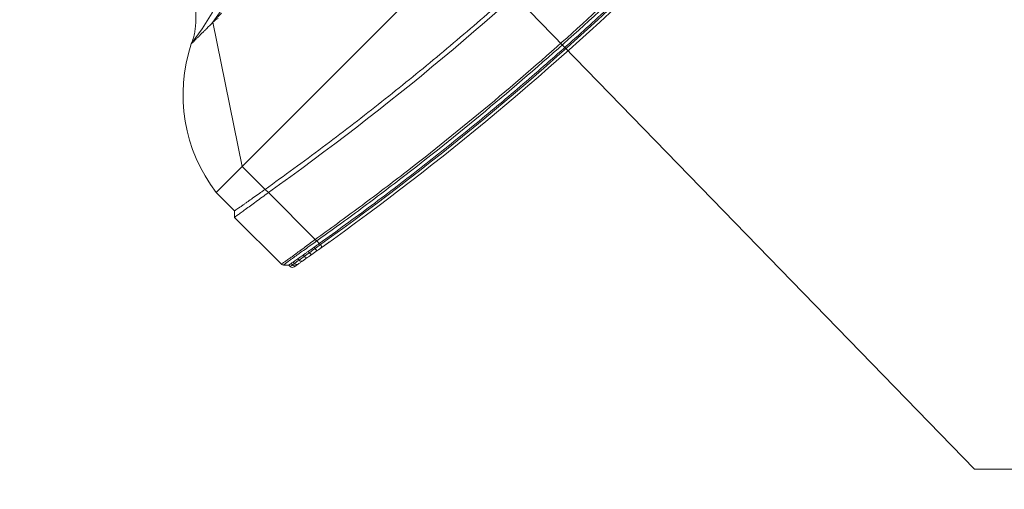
# Model space of a CAD drawing. Header units: millimetres. Extents: x 4946 to 18537, y -10559 to 785.
# Tile 10 of 74: x 6131 to 6186, y -764 to -737. Entities that reach past the tile are written whole.
import ezdxf

# ---------------------------------------------------------------- set-up
doc = ezdxf.new("R2010")
doc.units = ezdxf.units.MM
doc.layers.add('mm_went_opis', color=7, linetype='Continuous', lineweight=15)
doc.layers.add('PG_WYMIARY', color=1, linetype='Continuous', lineweight=18)
doc.styles.add('BIKWYM', font='BIKROMSW.SHX', dxfattribs={"width": 0.8})
doc.dimstyles.new('BA_KR_50', dxfattribs={"dimscale": 0.5, "dimtxt": 25, "dimasz": 1.666667, "dimexe": 24, "dimexo": 0, "dimgap": 0, "dimtad": 0, "dimdec": 1, "dimrnd": 0.5, "dimzin": 9, "dimdsep": 46, "dimtxsty": 'BIKWYM', "dimblk": 'WYM-KR', "dimcen": 0, "dimdle": 20, "dimclrd": 256, "dimclre": 256, "dimclrt": 7, "dimadec": 0, "dimazin": 0, "dimtfac": 0.033333, "dimtdec": 1, "dimtmove": 0, "dimatfit": 3, "dimldrblk": 'WYM-KR', "dimfxl": 40, "dimfxlon": 1, "dimtvp": 0.8, "dimtolj": 1, "dimarcsym": 0})

# ---------------------------------------------------------------- blocks, each defined once
blk = doc.blocks.new('W_Gorny')
at = {"color": 7, "linetype": 'Continuous', "lineweight": 13}
for p, q in [((171.301, 210.624), (171.195, 210.624)), ((176.601, 202.624), (171.301, 210.624)), ((176.601, 202.624), (114.001, 202.624)), ((176.601, 200.505), (176.601, 202.624)), ((176.601, 202.624), (179.001, 202.624)), ((179.001, 202.624), (179.001, 200.924)), ((179.301, 200.624), (179.001, 200.924)), ((179.301, 196.307), (179.301, 200.624)), ((176.601, 200.205), (176.601, 200.505)), ((176.601, 195.89), (176.601, 200.205)), ((179.001, 195.924), (179.243, 196.166)), ((176.601, 195.89), (176.601, 195.889)), ((176.601, 195.505), (176.601, 195.746)), ((176.601, 195.408), (176.601, 195.505)), ((177.019, 195.473), (177.019, 195.576)), ((177.486, 195.656), (177.486, 195.546)), ((177.486, 195.546), (177.88, 195.609)), ((178.182, 195.478), (177.808, 195.412)), ((177.88, 195.609), (177.88, 195.725)), ((177.88, 195.609), (178.288, 195.675)), ((178.288, 195.797), (178.288, 195.675)), ((178.671, 195.737), (178.671, 195.865)), ((178.671, 195.737), (178.821, 195.762)), ((178.821, 195.892), (178.821, 195.762)), ((179.001, 195.791), (179.001, 195.924)), ((177.447, 195.349), (177.018, 195.276))]:
    blk.add_line(p, q, dxfattribs=at)
at = {"color": 7, "linetype": 'Continuous', "lineweight": 13, "flags": 128}
for points in [[(162.844, 214.424), (163.828, 213.674), (164.84, 212.999), (165.875, 212.401), (166.93, 211.882), (168.004, 211.444), (169.092, 211.088), (170.193, 210.814), (171.301, 210.624)], [(173.301, 210.624), (172.102, 210.81), (170.911, 211.081), (169.734, 211.436), (168.572, 211.874), (167.429, 212.393), (166.309, 212.992), (165.215, 213.67), (164.149, 214.424)], [(173.301, 210.624), (173.301, 210.624)], [(177.447, 195.349), (177.471, 195.368), (177.487, 195.411), (177.492, 195.474), (177.486, 195.546)], [(177.808, 195.412), (177.843, 195.432), (177.869, 195.476), (177.882, 195.538), (177.88, 195.609)], [(176.635, 195.211), (176.634, 195.215), (176.632, 195.226), (176.629, 195.244), (176.625, 195.269), (176.62, 195.299), (176.614, 195.333), (176.608, 195.37), (176.601, 195.408)]]:
    blk.add_lwpolyline(points, dxfattribs=at)
at = {"color": 7, "linetype": 'Continuous', "lineweight": 13}
for centre, radius, start, end in [((168.651, 201.28), 10.438, 7.39929, 63.54047), ((176.725, 195.376), 0.31, 341.07468, 18.21343), ((178.123, 195.636), 0.169, 290.52712, 13.07886), ((178.489, 195.717), 0.182, 283.96925, 6.25801), ((178.632, 195.75), 0.19, 282.07616, 3.4382), ((178.801, 195.791), 0.2, 280.22048, 0), ((145.301, 381.596), 188.8, 270.83458, 279.54278), ((145.301, 381.596), 189, 270.8337, 279.54278)]:
    blk.add_arc(centre, radius, start, end, dxfattribs=at)
for points, knots in [([(173.301, 210.624), (173.178, 210.681), (172.936, 210.791), (172.615, 210.999), (172.291, 211.242), (171.969, 211.528), (171.684, 211.826), (171.449, 212.106), (171.236, 212.388), (171.026, 212.706), (170.822, 213.063), (170.633, 213.453), (170.448, 213.91), (170.352, 214.246), (170.301, 214.424)], [0, 0, 0, 0, 0.081243, 0.159496, 0.228668, 0.324664, 0.417114, 0.475875, 0.544111, 0.628925, 0.704327, 0.790663, 0.888837, 1, 1, 1, 1]), ([(170.497, 210.649), (170.559, 210.649), (170.619, 210.648), (170.74, 210.646), (170.8, 210.645), (170.889, 210.642), (170.919, 210.641), (170.978, 210.639), (171.007, 210.638), (171.064, 210.635), (171.091, 210.633), (171.131, 210.63), (171.145, 210.629), (171.164, 210.627), (171.17, 210.627), (171.183, 210.626), (171.189, 210.625), (171.195, 210.624)], [0, 0, 0, 0, 0.25, 0.25, 0.5, 0.5, 0.625, 0.625, 0.75, 0.75, 0.875, 0.875, 0.9375, 0.9375, 0.96875, 0.96875, 1, 1, 1, 1]), ([(171.195, 210.624), (171.121, 210.617), (171.013, 210.606), (170.913, 210.567), (170.882, 210.554)], [0, 0, 0, 0, 0.685418, 1, 1, 1, 1]), ([(172.289, 210.624), (172.256, 210.624), (172.223, 210.624), (172.156, 210.624), (172.122, 210.624), (172.019, 210.624), (171.95, 210.624), (171.879, 210.624)], [0, 0, 0, 0, 0.25, 0.25, 0.5, 0.5, 1, 1, 1, 1]), ([(172.879, 210.624), (172.854, 210.624), (172.828, 210.624), (172.773, 210.624), (172.744, 210.624), (172.657, 210.624), (172.595, 210.624), (172.53, 210.624)], [0, 0, 0, 0, 0.25, 0.25, 0.5, 0.5, 1, 1, 1, 1]), ([(173.216, 210.624), (173.206, 210.624), (173.194, 210.624), (173.168, 210.624), (173.154, 210.624), (173.11, 210.624), (173.077, 210.624), (173.041, 210.624)], [0, 0, 0, 0, 0.25, 0.25, 0.5, 0.5, 1, 1, 1, 1]), ([(179.001, 202.624), (179.001, 202.624), (179.001, 202.624), (179, 202.624), (178.997, 202.624), (178.994, 202.624), (178.99, 202.624), (178.985, 202.624), (178.979, 202.624), (178.972, 202.624), (178.964, 202.624), (178.944, 202.624), (178.902, 202.624), (178.822, 202.624), (178.721, 202.624), (178.56, 202.624), (178.31, 202.624), (178.004, 202.624), (177.734, 202.624), (177.521, 202.624), (177.299, 202.624), (177.116, 202.624), (176.977, 202.624), (176.883, 202.624), (176.79, 202.624), (176.696, 202.624), (176.633, 202.624), (176.601, 202.624)], [0, 0, 0, 0, 0.012521, 0.025026, 0.03752, 0.050008, 0.062494, 0.074984, 0.087481, 0.099992, 0.112521, 0.125072, 0.187649, 0.250099, 0.312511, 0.375131, 0.500003, 0.624875, 0.68748, 0.749907, 0.812342, 0.874933, 0.900008, 0.925013, 0.949988, 0.97497, 1, 1, 1, 1]), ([(179.301, 200.624), (179.276, 200.624), (179.143, 200.607), (178.79, 200.553), (178.454, 200.499), (178.047, 200.434), (177.596, 200.362), (177.105, 200.284), (176.771, 200.232), (176.601, 200.205)], [0, 0, 0, 0, 0.25, 0.375, 0.5, 0.625, 0.75, 0.875, 1, 1, 1, 1]), ([(176.601, 200.505), (176.671, 200.517), (176.741, 200.529), (176.881, 200.553), (176.95, 200.564), (177.019, 200.576)], [0, 0, 0, 0, 0.5, 0.5, 1, 1, 1, 1]), ([(177.88, 200.725), (177.954, 200.737), (178.025, 200.75), (178.161, 200.774), (178.226, 200.785), (178.288, 200.797)], [0, 0, 0, 0, 0.5, 0.5, 1, 1, 1, 1]), ([(178.671, 200.865), (178.644, 200.86), (178.616, 200.855), (178.558, 200.845), (178.527, 200.839), (178.431, 200.822), (178.362, 200.81), (178.288, 200.797)], [0, 0, 0, 0, 0.25, 0.25, 0.5, 0.5, 1, 1, 1, 1]), ([(179.001, 200.924), (179.001, 200.924), (178.998, 200.924), (178.982, 200.921), (178.971, 200.919), (178.925, 200.911), (178.88, 200.903), (178.821, 200.892)], [0, 0, 0, 0, 0.25, 0.25, 0.5, 0.5, 1, 1, 1, 1]), ([(114.001, 200.505), (115.66, 200.24), (118.977, 199.709), (123.974, 199.082), (128.981, 198.579), (133.997, 198.212), (139.019, 197.978), (144.045, 197.878), (148.931, 197.91), (153.676, 198.063), (158.278, 198.323), (162.874, 198.695), (167.462, 199.182), (172.041, 199.773), (175.081, 200.261), (176.601, 200.505)], [0, 0, 0, 0, 0.080142, 0.160209, 0.240216, 0.320178, 0.400109, 0.480022, 0.559931, 0.633191, 0.70647, 0.77978, 0.853131, 0.926534, 1, 1, 1, 1]), ([(176.601, 195.889), (176.636, 195.894), (176.832, 195.921), (177.188, 195.972), (177.646, 196.039), (178.069, 196.103), (178.397, 196.154), (178.686, 196.201), (178.931, 196.242), (179.132, 196.276), (179.248, 196.297), (179.301, 196.307), (179.301, 196.307), (179.301, 196.307)], [0, 0, 0, 0, 0.024997, 0.143188, 0.261407, 0.379344, 0.497303, 0.569292, 0.688031, 0.806759, 0.903387, 0.999999, 1, 1, 1, 1]), ([(179.243, 196.166), (179.243, 196.166), (179.243, 196.166), (179.198, 196.164), (179.091, 196.149), (178.901, 196.121), (178.664, 196.085), (178.382, 196.039), (178.06, 195.987), (177.644, 195.918), (177.193, 195.843), (176.839, 195.785), (176.641, 195.753), (176.602, 195.747)], [0, 0, 0, 0, 0.000001, 0.09489, 0.189789, 0.308179, 0.426579, 0.498578, 0.616669, 0.734742, 0.852883, 0.971001, 1, 1, 1, 1]), ([(179.243, 196.166), (179.245, 196.168), (179.263, 196.187), (179.293, 196.232), (179.298, 196.281), (179.301, 196.307)], [0, 0, 0, 0, 0.070465, 0.500366, 1, 1, 1, 1]), ([(148.051, 193.299), (152.834, 193.368), (157.614, 193.62), (164.759, 194.268), (167.136, 194.53), (170.693, 194.989), (171.877, 195.154), (174.241, 195.505), (175.422, 195.692), (176.601, 195.89)], [0, 0, 0, 0, 0.5, 0.5, 0.75, 0.75, 0.875, 0.875, 1, 1, 1, 1]), ([(176.601, 195.746), (176.307, 195.696), (176.012, 195.648), (175.422, 195.551), (174.536, 195.409), (173.65, 195.273), (171.877, 195.01), (170.693, 194.846), (167.136, 194.387), (164.759, 194.126), (157.613, 193.478), (152.834, 193.227), (148.051, 193.157)], [0, 0, 0, 0, 0.03125, 0.03125, 0.0625, 0.125, 0.125, 0.25, 0.25, 0.5, 0.5, 1, 1, 1, 1]), ([(148.051, 192.916), (149.389, 192.943), (152.063, 192.999), (156.073, 193.19), (160.078, 193.46), (164.143, 193.822), (168.264, 194.281), (172.44, 194.834), (175.214, 195.282), (176.601, 195.505)], [0, 0, 0, 0, 0.139837, 0.2797, 0.419605, 0.559567, 0.706273, 0.853078, 1, 1, 1, 1]), ([(176.602, 195.747), (176.602, 195.75), (176.607, 195.768), (176.607, 195.814), (176.603, 195.863), (176.601, 195.889)], [0, 0, 0, 0, 0.068942, 0.498545, 1, 1, 1, 1]), ([(177.019, 195.576), (176.942, 195.563), (176.803, 195.539), (176.663, 195.516), (176.601, 195.505)], [0, 0, 0, 0, 0.558376, 1, 1, 1, 1]), ([(176.601, 195.408), (176.601, 195.408), (176.742, 195.426), (176.88, 195.449), (177.019, 195.473)], [0, 0, 0, 0, 0.000014, 1, 1, 1, 1]), ([(177.88, 195.725), (177.809, 195.712), (177.682, 195.69), (177.546, 195.667), (177.486, 195.656)], [0, 0, 0, 0, 0.559636, 1, 1, 1, 1]), ([(178.533, 195.54), (178.483, 195.531), (178.381, 195.513), (178.249, 195.49), (178.183, 195.478)], [0, 0, 0, 0, 0.495647, 1, 1, 1, 1]), ([(178.671, 195.865), (178.645, 195.86), (178.535, 195.84), (178.402, 195.817), (178.289, 195.797), (178.288, 195.797)], [0.3353324, 0.3353324, 0.3353324, 0.3353324, 0.375, 0.5, 0.5014146, 0.5014146, 0.5014146, 0.5014146]), ([(178.837, 195.595), (178.837, 195.595), (178.833, 195.594), (178.819, 195.591), (178.809, 195.59), (178.767, 195.582), (178.726, 195.575), (178.672, 195.565)], [0, 0, 0, 0, 0.25, 0.25, 0.5, 0.5, 1, 1, 1, 1]), ([(179.001, 195.924), (178.992, 195.923), (178.974, 195.919), (178.868, 195.9), (178.821, 195.892)], [0, 0, 0, 0, 0.560607, 1, 1, 1, 1]), ([(178.821, 195.762), (178.861, 195.768), (178.943, 195.782), (178.994, 195.79), (178.999, 195.791), (179.001, 195.791)], [0, 0, 0, 0, 0.380396, 0.769708, 1, 1, 1, 1]), ([(176.633, 195.211), (176.586, 195.203), (176.477, 195.184), (176.266, 195.149), (176.115, 195.124), (176.05, 195.114)], [0, 0, 0, 0, 0.30666, 0.705373, 1, 1, 1, 1]), ([(176.843, 195.246), (176.833, 195.245), (176.814, 195.241), (176.731, 195.227), (176.657, 195.215), (176.647, 195.213)], [0, 0, 0, 0, 0.464947, 0.930171, 1, 1, 1, 1])]:
    blk.add_open_spline(points, degree=3, knots=knots, dxfattribs=at)
for points in [[(171.879, 210.624), (171.692, 210.624), (171.497, 210.624), (171.301, 210.624)], [(172.53, 210.624), (172.454, 210.624), (172.373, 210.624), (172.289, 210.624)], [(173.041, 210.624), (172.993, 210.624), (172.939, 210.624), (172.879, 210.624)], [(173.301, 210.624), (173.301, 210.624), (173.272, 210.624), (173.216, 210.624)], [(177.486, 200.656), (177.334, 200.63), (177.178, 200.603), (177.019, 200.576)], [(177.88, 200.725), (177.755, 200.703), (177.623, 200.68), (177.486, 200.656)], [(178.821, 200.892), (178.778, 200.884), (178.728, 200.875), (178.671, 200.865)], [(148.051, 197.616), (157.604, 197.755), (167.148, 198.618), (176.601, 200.205)], [(179.243, 196.166), (179.243, 196.166), (179.243, 196.166), (179.243, 196.166)], [(179.301, 196.307), (179.301, 196.307), (179.301, 196.307), (179.301, 196.307)], [(176.602, 195.747), (176.601, 195.747), (176.601, 195.746), (176.601, 195.746)], [(177.019, 195.576), (177.178, 195.603), (177.334, 195.63), (177.486, 195.656)], [(177.019, 195.473), (177.179, 195.498), (177.335, 195.522), (177.486, 195.546)], [(177.88, 195.725), (178.028, 195.751), (178.164, 195.775), (178.288, 195.797)], [(178.288, 195.675), (178.437, 195.699), (178.565, 195.72), (178.671, 195.737)], [(178.672, 195.565), (178.632, 195.558), (178.586, 195.55), (178.533, 195.54)], [(178.821, 195.892), (178.778, 195.884), (178.728, 195.875), (178.671, 195.865)], [(177.017, 195.276), (176.891, 195.254), (176.763, 195.233), (176.635, 195.211)], [(177.808, 195.412), (177.693, 195.392), (177.573, 195.371), (177.447, 195.349)]]:
    blk.add_open_spline(points, degree=3, dxfattribs=at)
blk = doc.blocks.new('WYM-KR')
at = {"color": 7, "linetype": 'ByBlock'}
blk.add_line((6.24, 6.24), (-6.24, -6.24), dxfattribs=at)
at = {"linetype": 'ByBlock'}
blk.add_line((11.52, 0), (-11.52, 0), dxfattribs=at)
blk = doc.blocks.new('*D302')
at = {"layer": 'Defpoints', "color": 0, "transparency": 16777216}
for p in [(6121.048, -697.305), (6532.048, -697.305), (6532.048, -784.376)]:
    blk.add_point(p, dxfattribs=at)
at = {"layer": 'PG_WYMIARY', "lineweight": -2, "transparency": 16777216}
for p, q in [((6121.048, -764.376), (6121.048, -796.376)), ((6532.048, -764.376), (6532.048, -796.376)), ((6121.881, -784.376), (6531.214, -784.376))]:
    blk.add_line(p, q, dxfattribs=at)
at = {"layer": 'PG_WYMIARY', "lineweight": -2, "transparency": 16777216, "xscale": 0.8333333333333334, "yscale": 0.8333333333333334, "zscale": 0.8333333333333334, "rotation": 180}
blk.add_blockref('WYM-KR', (6121.048, -784.376), dxfattribs=at)
at = {"layer": 'PG_WYMIARY', "lineweight": -2, "transparency": 16777216, "xscale": 0.8333333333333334, "yscale": 0.8333333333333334, "zscale": 0.8333333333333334}
blk.add_blockref('WYM-KR', (6532.048, -784.376), dxfattribs=at)
at = {"layer": 'PG_WYMIARY', "color": 7, "transparency": 16777216, "insert": (6326.548, -774.376), "char_height": 12.5, "attachment_point": 5, "style": 'BIKWYM'}
blk.add_mtext('\\A1;411', dxfattribs=at)
blk = doc.blocks.new('*D344')
at = {"layer": 'Defpoints', "color": 0, "transparency": 16777216}
for p in [(6113.29, -697.305), (6076.79, -862.305), (6196.192, -862.305)]:
    blk.add_point(p, dxfattribs=at)
at = {"layer": 'PG_WYMIARY', "lineweight": -2, "transparency": 16777216}
for p, q in [((6176.192, -697.305), (6208.192, -697.305)), ((6196.192, -698.138), (6196.192, -861.472)), ((6176.192, -862.305), (6208.192, -862.305))]:
    blk.add_line(p, q, dxfattribs=at)
at = {"layer": 'PG_WYMIARY', "lineweight": -2, "transparency": 16777216, "xscale": 0.8333333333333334, "yscale": 0.8333333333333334, "zscale": 0.8333333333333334}
for p, rotation in [((6196.192, -697.305), 90), ((6196.192, -862.305), 270)]:
    blk.add_blockref('WYM-KR', p, dxfattribs=dict(at, rotation=rotation))
at = {"layer": 'PG_WYMIARY', "color": 7, "transparency": 16777216, "insert": (6186.192, -813.144), "char_height": 12.5, "attachment_point": 5, "rotation": 90, "style": 'BIKWYM'}
blk.add_mtext('\\A1;165', dxfattribs=at)

msp = doc.modelspace()

# ---------------------------------------------------------------- linework, layer by layer
at = {"layer": 'mm_went_opis'}
msp.add_line((6452.028, -762.421), (6184.39, -762.421), dxfattribs=at)
msp.add_lwpolyline([(6121.048, -697.305), (6184.39, -762.421)], dxfattribs=at)

# ---------------------------------------------------------------- block references
at = {"color": 18, "lineweight": 13, "true_color": 0x000000, "xscale": -0.8500000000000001, "yscale": 0.8500000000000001, "zscale": 0.8500000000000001, "rotation": 44.99999999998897}
msp.add_blockref('W_Gorny', (6371.676, -761.27), dxfattribs=at)

# ---------------------------------------------------------------- dimensions: what is measured, and where the dimension line sits
at = {"layer": 'PG_WYMIARY'}
dim = msp.add_linear_dim(base=(6196.192, -862.305), p1=(6113.29, -697.305), p2=(6076.79, -862.305), angle=90, dimstyle='BA_KR_50', override={"dimdec": 0, "dimrnd": 0, "dimtmove": 1}, dxfattribs=at)
dim.commit()
dim.dimension.update_dxf_attribs({"geometry": '*D344', "text_midpoint": (6196.192, -813.144), "dimtype": 160})
dim = msp.add_linear_dim(base=(6532.048, -784.376), p1=(6121.048, -697.305), p2=(6532.048, -697.305), dimstyle='BA_KR_50', override={"dimdec": 0, "dimrnd": 0, "dimtmove": 1}, dxfattribs=at)
dim.commit()
dim.dimension.update_dxf_attribs({"geometry": '*D302', "text_midpoint": (6326.548, -774.376)})

doc.saveas('drawing.dxf')
